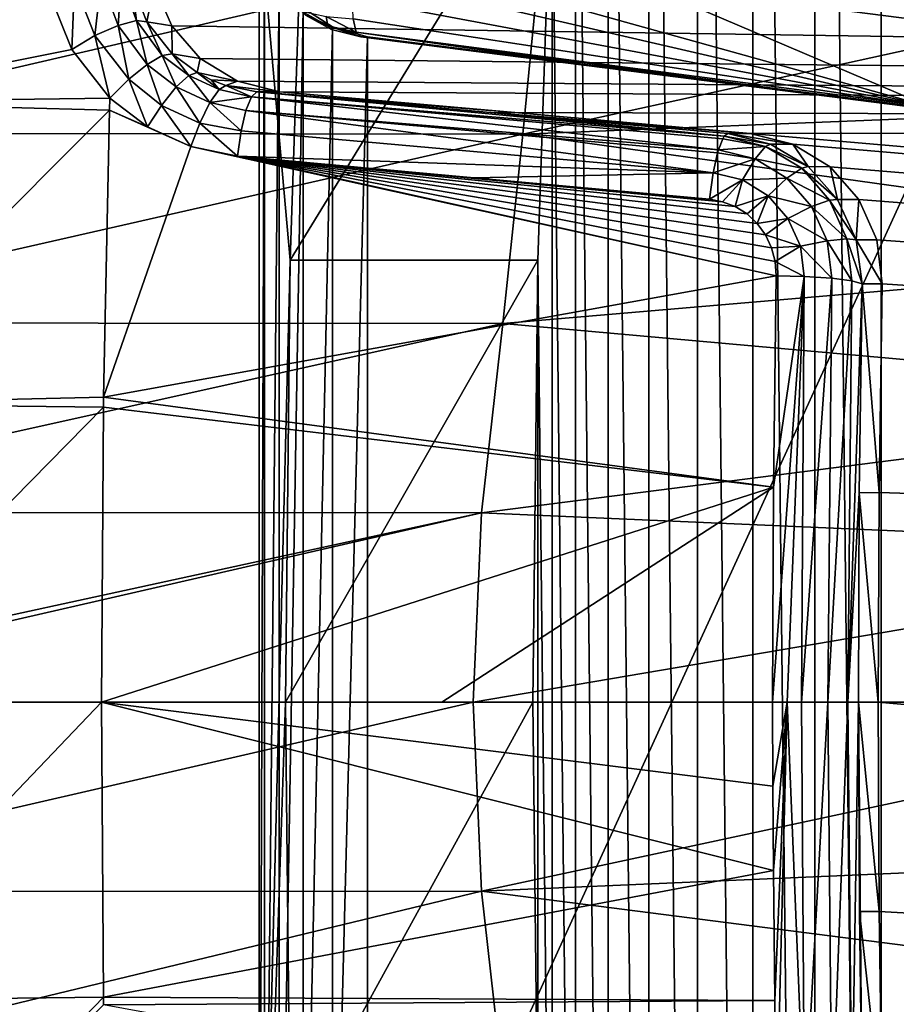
# Model space of a CAD drawing. Header units: metres. Extents: x -237 to 25, y -25 to 25.
# Tile 140 of 165: x -163.47 to -159.98, y -1.2 to 2.71. Entities that reach past the tile are written whole.
import ezdxf

# ---------------------------------------------------------------- set-up
doc = ezdxf.new("R2010")
doc.units = ezdxf.units.M
doc.layers.add('solid_10481232', color=7, linetype='CONTINUOUS')

msp = doc.modelspace()

# ---------------------------------------------------------------- linework, layer by layer
at = {"layer": 'solid_10481232'}
for points in [[(-159.760376, 13.22033, 190.214783), (-160.043335, 12.574659, 188.610077), (-159.760376, -13.22033, 190.214783)], [(-160.043335, 12.574659, 188.610077), (-160.307922, 11.737827, 187.109482), (-160.043335, -12.574659, 188.610077)], [(-160.043335, 12.574659, 188.610077), (-160.043335, -12.574659, 188.610077), (-159.760376, -13.22033, 190.214783)], [(-160.307922, 11.737827, 187.109482), (-160.55397, 10.707418, 185.714111), (-160.307922, -11.737827, 187.109482)], [(-160.307922, 11.737827, 187.109482), (-160.307922, -11.737827, 187.109482), (-160.043335, -12.574659, 188.610077)], [(-160.55397, 10.707418, 185.714111), (-160.774277, 9.517453, 184.464645), (-160.55397, -10.707418, 185.714111)], [(-160.55397, 10.707418, 185.714111), (-160.55397, -10.707418, 185.714111), (-160.307922, -11.737827, 187.109482)], [(-160.774277, 9.517453, 184.464645), (-160.967926, 8.167767, 183.366394), (-160.774277, -9.517453, 184.464645)], [(-160.774277, 9.517453, 184.464645), (-160.774277, -9.517453, 184.464645), (-160.55397, -10.707418, 185.714111)], [(-160.967926, 8.167767, 183.366394), (-161.130112, 6.698564, 182.446655), (-160.967926, -8.167767, 183.366394)], [(-160.967926, 8.167767, 183.366394), (-160.967926, -8.167767, 183.366394), (-160.774277, -9.517453, 184.464645)], [(-161.130112, 6.698564, 182.446655), (-161.259247, 5.115237, 181.714279), (-161.130112, -6.698564, 182.446655)], [(-161.130112, 6.698564, 182.446655), (-161.130112, -6.698564, 182.446655), (-160.967926, -8.167767, 183.366394)], [(-161.259247, 5.115237, 181.714279), (-161.352997, 3.458389, 181.182587), (-161.259247, -5.115237, 181.714279)], [(-161.259247, 5.115237, 181.714279), (-161.259247, -5.115237, 181.714279), (-161.130112, -6.698564, 182.446655)], [(-134.350143, 2.267779, 175.549362), (-162.95491, 3.024799, 180.735855), (-134.257904, 4.48047, 176.072495)], [(-164.43663, 3.573809, 180.288834), (-163.365967, 3.522949, 180.110413), (-164.311356, 2.385802, 180.040131)], [(-163.365967, 3.522949, 180.110413), (-163.383484, 3.084893, 180.015808), (-164.311356, 2.385802, 180.040131)], [(-162.517899, 3.141391, 180.334869), (-162.394058, 1.757438, 181.037186), (-162.337799, 3.458389, 181.356232)], [(-162.394058, 1.757438, 181.037186), (-161.409256, 1.757438, 180.863541), (-161.352997, 3.458389, 181.182587)], [(-162.394058, 1.757438, 181.037186), (-161.352997, 3.458389, 181.182587), (-162.337799, 3.458389, 181.356232)], [(-161.352997, 3.458389, 181.182587), (-161.409256, 1.757438, 180.863541), (-161.352997, -3.458389, 181.182587)], [(-161.352997, 3.458389, 181.182587), (-161.352997, -3.458389, 181.182587), (-161.259247, -5.115237, 181.714279)], [(-162.517899, 3.141391, 180.334869), (-162.517899, -3.141391, 180.334869), (-162.394058, 1.757438, 181.037186)], [(-162.496155, 2.995943, 180.331039), (-162.517899, -3.141391, 180.334869), (-162.517899, 3.141391, 180.334869)], [(-163.383484, 3.084893, 180.015808), (-163.358536, 2.833135, 179.961594), (-164.311356, 2.385802, 180.040131)], [(-134.350143, 2.267779, 175.549362), (-162.935349, 2.84925, 180.695557), (-162.95491, 3.024799, 180.735855)], [(-164.457275, 3.013503, 210.699524), (-164.610428, 2.262112, 210.862762), (-161.395554, 3.008882, 210.123367)], [(-164.610428, 2.262112, 210.862762), (-161.468719, 2.258552, 210.27124), (-161.395554, 3.008882, 210.123367)], [(-162.496155, 2.995943, 180.331039), (-162.496155, -2.995943, 180.331039), (-162.517899, -3.141391, 180.334869)], [(-162.496155, 2.995943, 180.331039), (-162.438034, 2.868872, 180.320786), (-162.496155, -2.995943, 180.331039)], [(-162.141647, 2.897333, 179.807831), (-162.128342, 3.001981, 179.807602), (-159.850037, 2.367426, 179.561249)], [(-159.850037, 2.367426, 179.561249), (-162.128342, 3.001981, 179.807602), (-160.99028, 2.853972, 179.577545)], [(-161.395554, 3.008882, 210.123367), (-161.468719, 2.258552, 210.27124), (-158.180939, 2.980897, 209.511841)], [(-161.468719, 2.258552, 210.27124), (-158.162506, 2.390146, 209.615707), (-158.180939, 2.980897, 209.511841)], [(-162.146973, 2.798324, 179.843842), (-162.141647, 2.897333, 179.807831), (-159.850037, 2.367426, 179.561249)], [(-163.172134, 2.650257, 179.916122), (-163.252197, 2.85786, 179.969025), (-163.147079, 2.872498, 180.018738)], [(-163.078964, 2.690338, 179.96904), (-163.172134, 2.650257, 179.916122), (-163.147079, 2.872498, 180.018738)], [(-163.078964, 2.690338, 179.96904), (-163.147079, 2.872498, 180.018738), (-163.067123, 2.872732, 180.103561)], [(-163.006302, 2.709664, 180.053894), (-163.078964, 2.690338, 179.96904), (-163.067123, 2.872732, 180.103561)], [(-163.006302, 2.709664, 180.053894), (-163.067123, 2.872732, 180.103561), (-163.025009, 2.857627, 180.201462)], [(-162.438034, 2.868872, 180.320786), (-162.438034, -2.868872, 180.320786), (-162.496155, -2.995943, 180.331039)], [(-162.438034, 2.868872, 180.320786), (-162.342972, 2.759524, 180.304016), (-162.438034, -2.868872, 180.320786)], [(-163.358536, 2.833135, 179.961594), (-163.26326, 2.594552, 179.902054), (-164.311356, 2.385802, 180.040131)], [(-163.252197, 2.85786, 179.969025), (-163.26326, 2.594552, 179.902054), (-163.358536, 2.833135, 179.961594)], [(-163.172134, 2.650257, 179.916122), (-163.26326, 2.594552, 179.902054), (-163.252197, 2.85786, 179.969025)], [(-163.025009, 2.857627, 180.201462), (-162.964417, 2.704882, 180.14978), (-163.006302, 2.709664, 180.053894)], [(-162.935349, 2.84925, 180.695557), (-162.964417, 2.704882, 180.14978), (-163.025009, 2.857627, 180.201462)], [(-162.935349, 2.84925, 180.695557), (-162.865326, 2.688858, 180.651505), (-162.964417, 2.704882, 180.14978)], [(-134.350143, 2.267779, 175.549362), (-162.865326, 2.688858, 180.651505), (-162.935349, 2.84925, 180.695557)], [(-141.92337, 2.827696, 176.209976), (-159.849411, 2.705637, 179.348465), (-160.99028, 2.853972, 179.577545)], [(-159.850037, 2.367426, 179.561249), (-160.99028, 2.853972, 179.577545), (-159.849411, 2.705637, 179.348465)], [(-162.143692, 2.717195, 179.911179), (-162.146973, 2.798324, 179.843842), (-159.850037, 2.367426, 179.561249)], [(-162.342972, 2.759524, 180.304016), (-162.342972, -2.759524, 180.304016), (-162.438034, -2.868872, 180.320786)], [(-162.34906, 2.747211, 180.065811), (-162.24527, 2.688867, 180.041443), (-162.33403, 2.731796, 180.149658)], [(-162.34906, 2.747211, 180.065811), (-162.251083, 2.725664, 179.962311), (-162.24527, 2.688867, 180.041443)], [(-162.342972, 2.759524, 180.304016), (-162.225998, 2.685201, 180.283401), (-162.342972, -2.759524, 180.304016)], [(-162.33403, 2.731796, 180.149658), (-162.225998, 2.685201, 180.283401), (-162.342972, 2.759524, 180.304016)], [(-162.963638, 2.53544, 179.917221), (-163.078964, 2.690338, 179.96904), (-163.006302, 2.709664, 180.053894)], [(-162.903687, 2.570739, 180.000061), (-163.006302, 2.709664, 180.053894), (-162.964417, 2.704882, 180.14978)], [(-162.903687, 2.570739, 180.000061), (-162.963638, 2.53544, 179.917221), (-163.006302, 2.709664, 180.053894)], [(-162.964417, 2.704882, 180.14978), (-162.86409, 2.577857, 180.100876), (-162.903687, 2.570739, 180.000061)], [(-162.865326, 2.688858, 180.651505), (-162.86409, 2.577857, 180.100876), (-162.964417, 2.704882, 180.14978)], [(-162.33403, 2.731796, 180.149658), (-162.229752, 2.674942, 180.126602), (-162.225998, 2.685201, 180.283401)], [(-162.24527, 2.688867, 180.041443), (-162.229752, 2.674942, 180.126602), (-162.33403, 2.731796, 180.149658)], [(-162.251083, 2.725664, 179.962311), (-162.143692, 2.717195, 179.911179), (-162.132202, 2.663977, 180.001541)], [(-162.24527, 2.688867, 180.041443), (-162.251083, 2.725664, 179.962311), (-162.132202, 2.663977, 180.001541)], [(-162.132202, 2.663977, 180.001541), (-162.143692, 2.717195, 179.911179), (-159.850037, 2.367426, 179.561249)], [(-163.036224, 2.476568, 179.862778), (-163.172134, 2.650257, 179.916122), (-163.078964, 2.690338, 179.96904)], [(-162.963638, 2.53544, 179.917221), (-163.036224, 2.476568, 179.862778), (-163.078964, 2.690338, 179.96904)], [(-162.865326, 2.688858, 180.651505), (-162.75267, 2.559271, 180.607407), (-162.86409, 2.577857, 180.100876)], [(-134.350143, 2.267779, 175.549362), (-162.75267, 2.559271, 180.607407), (-162.865326, 2.688858, 180.651505)], [(-162.225998, 2.685201, 180.283401), (-162.225998, -2.685201, 180.283401), (-162.342972, -2.759524, 180.304016)], [(-162.24527, 2.688867, 180.041443), (-162.113922, 2.645252, 180.103729), (-162.229752, 2.674942, 180.126602)], [(-162.24527, 2.688867, 180.041443), (-162.132202, 2.663977, 180.001541), (-162.113922, 2.645252, 180.103729)], [(-162.229752, 2.674942, 180.126602), (-162.113922, 2.645252, 180.103729), (-162.225998, 2.685201, 180.283401)], [(-162.225998, 2.685201, 180.283401), (-162.086563, 2.645252, 180.258804), (-162.225998, -2.685201, 180.283401)], [(-162.113922, 2.645252, 180.103729), (-162.086563, 2.645252, 180.258804), (-162.225998, 2.685201, 180.283401)], [(-162.132202, 2.663977, 180.001541), (-159.834793, 2.354748, 179.645676), (-160.975754, 2.500161, 179.874222)], [(-162.132202, 2.663977, 180.001541), (-159.850037, 2.367426, 179.561249), (-159.834793, 2.354748, 179.645676)], [(-162.132202, 2.663977, 180.001541), (-160.975754, 2.500161, 179.874222), (-162.113922, 2.645252, 180.103729)], [(-163.172134, 2.650257, 179.916122), (-163.112228, 2.401487, 179.843796), (-163.26326, 2.594552, 179.902054)], [(-163.036224, 2.476568, 179.862778), (-163.112228, 2.401487, 179.843796), (-163.172134, 2.650257, 179.916122)], [(-162.086563, 2.645252, 180.258804), (-162.086563, -2.645252, 180.258804), (-162.225998, -2.685201, 180.283401)], [(-162.113922, 2.645252, 180.103729), (-160.975754, 2.500161, 179.874222), (-162.086563, 2.645252, 180.258804)], [(-162.086563, 2.645252, 180.258804), (-159.797836, 2.354748, 179.85524), (-162.086563, -2.645252, 180.258804)], [(-159.834793, 2.354748, 179.645676), (-159.797836, 2.354748, 179.85524), (-162.086563, 2.645252, 180.258804)], [(-160.975754, 2.500161, 179.874222), (-159.834793, 2.354748, 179.645676), (-162.086563, 2.645252, 180.258804)], [(-163.26326, 2.594552, 179.902054), (-163.112228, 2.401487, 179.843796), (-164.311356, 2.385802, 180.040131)], [(-162.847885, 2.445812, 179.880203), (-162.963638, 2.53544, 179.917221), (-162.903687, 2.570739, 180.000061)], [(-162.797791, 2.491347, 179.968109), (-162.903687, 2.570739, 180.000061), (-162.86409, 2.577857, 180.100876)], [(-162.797791, 2.491347, 179.968109), (-162.847885, 2.445812, 179.880203), (-162.903687, 2.570739, 180.000061)], [(-162.76474, 2.503094, 180.065704), (-162.797791, 2.491347, 179.968109), (-162.86409, 2.577857, 180.100876)], [(-162.75267, 2.559271, 180.607407), (-162.76474, 2.503094, 180.065704), (-162.86409, 2.577857, 180.100876)], [(-162.75267, 2.559271, 180.607407), (-162.603989, 2.468477, 180.564987), (-162.76474, 2.503094, 180.065704)], [(-134.350143, 2.267779, 175.549362), (-162.603989, 2.468477, 180.564987), (-162.75267, 2.559271, 180.607407)], [(-162.906677, 2.372328, 179.821136), (-163.036224, 2.476568, 179.862778), (-162.963638, 2.53544, 179.917221)], [(-162.847885, 2.445812, 179.880203), (-162.906677, 2.372328, 179.821136), (-162.963638, 2.53544, 179.917221)], [(-162.962418, 2.287134, 179.799362), (-163.112228, 2.401487, 179.843796), (-163.036224, 2.476568, 179.862778)], [(-162.906677, 2.372328, 179.821136), (-162.962418, 2.287134, 179.799362), (-163.036224, 2.476568, 179.862778)], [(-162.714279, 2.384362, 179.845764), (-162.847885, 2.445812, 179.880203), (-162.797791, 2.491347, 179.968109)], [(-162.677597, 2.436373, 179.935806), (-162.797791, 2.491347, 179.968109), (-162.76474, 2.503094, 180.065704)], [(-162.677597, 2.436373, 179.935806), (-162.714279, 2.384362, 179.845764), (-162.797791, 2.491347, 179.968109)], [(-162.70871, 2.474156, 180.04924), (-162.677597, 2.436373, 179.935806), (-162.76474, 2.503094, 180.065704)], [(-162.603989, 2.468477, 180.564987), (-162.70871, 2.474156, 180.04924), (-162.76474, 2.503094, 180.065704)], [(-162.70871, 2.474156, 180.04924), (-162.650543, 2.451931, 180.034027), (-162.677597, 2.436373, 179.935806)], [(-162.603989, 2.468477, 180.564987), (-162.650543, 2.451931, 180.034027), (-162.70871, 2.474156, 180.04924)], [(-162.603989, 2.468477, 180.564987), (-162.435394, 2.427082, 180.528046), (-162.650543, 2.451931, 180.034027)], [(-134.350143, 2.267779, 175.549362), (-162.435394, 2.427082, 180.528046), (-162.603989, 2.468477, 180.564987)], [(-162.754333, 2.302583, 179.783142), (-162.906677, 2.372328, 179.821136), (-162.847885, 2.445812, 179.880203)], [(-162.714279, 2.384362, 179.845764), (-162.754333, 2.302583, 179.783142), (-162.847885, 2.445812, 179.880203)], [(-162.54892, 2.407232, 179.901337), (-162.714279, 2.384362, 179.845764), (-162.677597, 2.436373, 179.935806)], [(-162.54892, 2.407232, 179.901337), (-162.677597, 2.436373, 179.935806), (-162.650543, 2.451931, 180.034027)], [(-162.527267, 2.427082, 180.006958), (-162.54892, 2.407232, 179.901337), (-162.650543, 2.451931, 180.034027)], [(-162.435394, 2.427082, 180.528046), (-162.527267, 2.427082, 180.006958), (-162.650543, 2.451931, 180.034027)], [(-163.112228, 2.401487, 179.843796), (-163.113556, 2.353619, 179.836395), (-164.311356, 2.385802, 180.040131)], [(-162.962418, 2.287134, 179.799362), (-163.113556, 2.353619, 179.836395), (-163.112228, 2.401487, 179.843796)], [(-162.54892, 2.407232, 179.901337), (-162.570602, 2.351904, 179.812363), (-162.714279, 2.384362, 179.845764)], [(-160.690521, 2.196123, 179.484299), (-162.570602, 2.351904, 179.812363), (-162.54892, 2.407232, 179.901337)], [(-160.667725, 2.249846, 179.588669), (-162.54892, 2.407232, 179.901337), (-162.527267, 2.427082, 180.006958)], [(-160.67363, 2.240059, 179.559555), (-162.54892, 2.407232, 179.901337), (-160.667725, 2.249846, 179.588669)], [(-160.690521, 2.196123, 179.484299), (-162.54892, 2.407232, 179.901337), (-160.67363, 2.240059, 179.559555)], [(-161.582611, 2.343027, 179.831696), (-160.667725, 2.249846, 179.588669), (-162.527267, 2.427082, 180.006958)], [(-162.435394, 2.427082, 180.528046), (-161.500641, 2.343827, 180.349121), (-162.527267, 2.427082, 180.006958)], [(-161.582611, 2.343027, 179.831696), (-162.527267, 2.427082, 180.006958), (-161.500641, 2.343827, 180.349121)], [(-134.350143, 2.267779, 175.549362), (-161.500641, 2.343827, 180.349121), (-162.435394, 2.427082, 180.528046)], [(-161.468719, 2.258552, 210.27124), (-158.148132, 1.795764, 209.696625), (-158.162506, 2.390146, 209.615707)], [(-164.311356, 2.385802, 180.040131), (-163.113556, 2.353619, 179.836395), (-164.279785, 1.186462, 179.896469)], [(-163.113556, 2.353619, 179.836395), (-163.136673, 1.212098, 179.705139), (-164.279785, 1.186462, 179.896469)], [(-162.790054, 2.208752, 179.757187), (-163.136673, 1.212098, 179.705139), (-163.113556, 2.353619, 179.836395)], [(-162.790054, 2.208752, 179.757187), (-163.113556, 2.353619, 179.836395), (-162.962418, 2.287134, 179.799362)], [(-162.790054, 2.208752, 179.757187), (-162.962418, 2.287134, 179.799362), (-162.906677, 2.372328, 179.821136)], [(-162.754333, 2.302583, 179.783142), (-162.790054, 2.208752, 179.757187), (-162.906677, 2.372328, 179.821136)], [(-162.589539, 2.270856, 179.750107), (-162.754333, 2.302583, 179.783142), (-162.714279, 2.384362, 179.845764)], [(-162.570602, 2.351904, 179.812363), (-162.589539, 2.270856, 179.750107), (-162.714279, 2.384362, 179.845764)], [(-160.711548, 2.104938, 179.4095), (-162.589539, 2.270856, 179.750107), (-162.570602, 2.351904, 179.812363)], [(-160.694138, 2.183599, 179.469818), (-160.711548, 2.104938, 179.4095), (-162.570602, 2.351904, 179.812363)], [(-160.694138, 2.183599, 179.469818), (-162.570602, 2.351904, 179.812363), (-160.690521, 2.196123, 179.484299)], [(-159.797836, 2.354748, 179.85524), (-159.797836, -2.354748, 179.85524), (-162.086563, -2.645252, 180.258804)], [(-161.582611, 2.343027, 179.831696), (-161.500641, 2.343827, 180.349121), (-160.564484, 2.260452, 180.170441)], [(-161.582611, 2.343027, 179.831696), (-160.653336, 2.260452, 179.666489), (-160.667725, 2.249846, 179.588669)], [(-161.582611, 2.343027, 179.831696), (-160.564484, 2.260452, 180.170441), (-160.653336, 2.260452, 179.666489)], [(-134.350143, 2.267779, 175.549362), (-160.564484, 2.260452, 180.170441), (-161.500641, 2.343827, 180.349121)], [(-162.604324, 2.170628, 179.718979), (-162.790054, 2.208752, 179.757187), (-162.754333, 2.302583, 179.783142)], [(-162.589539, 2.270856, 179.750107), (-162.604324, 2.170628, 179.718979), (-162.754333, 2.302583, 179.783142)], [(-160.711548, 2.104938, 179.4095), (-162.604324, 2.170628, 179.718979), (-162.589539, 2.270856, 179.750107)], [(-164.610428, 2.262112, 210.862762), (-164.769409, 1.508017, 210.988205), (-161.468719, 2.258552, 210.27124)], [(-164.769409, 1.508017, 210.988205), (-161.54808, 1.50559, 210.381577), (-161.468719, 2.258552, 210.27124)], [(-161.468719, 2.258552, 210.27124), (-161.54808, 1.50559, 210.381577), (-158.148132, 1.795764, 209.696625)], [(-160.690521, 2.196123, 179.484299), (-160.67363, 2.240059, 179.559555), (-160.503494, 2.209838, 179.55777)], [(-160.67363, 2.240059, 179.559555), (-160.667725, 2.249846, 179.588669), (-160.503494, 2.209838, 179.55777)], [(-160.667725, 2.249846, 179.588669), (-160.653336, 2.260452, 179.666489), (-160.483856, 2.219099, 179.635269)], [(-160.503494, 2.209838, 179.55777), (-160.667725, 2.249846, 179.588669), (-160.483856, 2.219099, 179.635269)], [(-160.395462, 2.218922, 180.134048), (-160.483856, 2.219099, 179.635269), (-160.653336, 2.260452, 179.666489)], [(-160.564484, 2.260452, 180.170441), (-160.395462, 2.218922, 180.134048), (-160.653336, 2.260452, 179.666489)], [(-134.381134, 0, 175.373596), (-160.564484, 2.260452, 180.170441), (-134.350143, 2.267779, 175.549362)], [(-134.381134, 0, 175.373596), (-160.395462, 2.218922, 180.134048), (-160.564484, 2.260452, 180.170441)], [(-160.460876, 1.694525, 179.298828), (-163.136673, 1.212098, 179.705139), (-162.790054, 2.208752, 179.757187)], [(-160.460876, 1.694525, 179.298828), (-162.790054, 2.208752, 179.757187), (-162.604324, 2.170628, 179.718979)], [(-160.694138, 2.183599, 179.469818), (-160.690521, 2.196123, 179.484299), (-160.545471, 2.160582, 179.456406)], [(-160.545471, 2.160582, 179.456406), (-160.690521, 2.196123, 179.484299), (-160.503494, 2.209838, 179.55777)], [(-160.545471, 2.160582, 179.456406), (-160.503494, 2.209838, 179.55777), (-160.359833, 2.122558, 179.523209)], [(-160.503494, 2.209838, 179.55777), (-160.483856, 2.219099, 179.635269), (-160.334213, 2.129223, 179.604462)], [(-160.359833, 2.122558, 179.523209), (-160.503494, 2.209838, 179.55777), (-160.334213, 2.129223, 179.604462)], [(-160.395462, 2.218922, 180.134048), (-160.334213, 2.129223, 179.604462), (-160.483856, 2.219099, 179.635269)], [(-160.395462, 2.218922, 180.134048), (-160.246231, 2.127851, 180.093719), (-160.334213, 2.129223, 179.604462)], [(-134.381134, 0, 175.373596), (-160.246231, 2.127851, 180.093719), (-160.395462, 2.218922, 180.134048)], [(-160.674347, 1.989824, 179.367584), (-162.604324, 2.170628, 179.718979), (-161.663086, 2.084957, 179.544067)], [(-160.711548, 2.104938, 179.4095), (-161.663086, 2.084957, 179.544067), (-162.604324, 2.170628, 179.718979)], [(-160.465164, 1.7513, 179.305725), (-160.460876, 1.694525, 179.298828), (-162.604324, 2.170628, 179.718979)], [(-160.479584, 1.806437, 179.314255), (-160.465164, 1.7513, 179.305725), (-162.604324, 2.170628, 179.718979)], [(-160.50383, 1.857808, 179.324097), (-160.479584, 1.806437, 179.314255), (-162.604324, 2.170628, 179.718979)], [(-160.536758, 1.903019, 179.334763), (-160.50383, 1.857808, 179.324097), (-162.604324, 2.170628, 179.718979)], [(-160.577179, 1.94086, 179.345856), (-160.536758, 1.903019, 179.334763), (-162.604324, 2.170628, 179.718979)], [(-160.623901, 1.97022, 179.356995), (-160.577179, 1.94086, 179.345856), (-162.604324, 2.170628, 179.718979)], [(-160.674347, 1.989824, 179.367584), (-160.623901, 1.97022, 179.356995), (-162.604324, 2.170628, 179.718979)], [(-160.694138, 2.183599, 179.469818), (-160.545471, 2.160582, 179.456406), (-160.711548, 2.104938, 179.4095)], [(-160.545471, 2.160582, 179.456406), (-160.595261, 2.076004, 179.386902), (-160.711548, 2.104938, 179.4095)], [(-160.418427, 2.083096, 179.425888), (-160.595261, 2.076004, 179.386902), (-160.545471, 2.160582, 179.456406)], [(-160.418427, 2.083096, 179.425888), (-160.545471, 2.160582, 179.456406), (-160.359833, 2.122558, 179.523209)], [(-160.418427, 2.083096, 179.425888), (-160.359833, 2.122558, 179.523209), (-160.248886, 1.996403, 179.489594)], [(-160.359833, 2.122558, 179.523209), (-160.334213, 2.129223, 179.604462), (-160.217499, 1.998777, 179.57695)], [(-160.248886, 1.996403, 179.489594), (-160.359833, 2.122558, 179.523209), (-160.217499, 1.998777, 179.57695)], [(-160.246231, 2.127851, 180.093719), (-160.217499, 1.998777, 179.57695), (-160.334213, 2.129223, 179.604462)], [(-160.246231, 2.127851, 180.093719), (-160.132721, 1.998005, 180.054733), (-160.217499, 1.998777, 179.57695)], [(-134.381134, 0, 175.373596), (-160.132721, 1.998005, 180.054733), (-160.246231, 2.127851, 180.093719)], [(-160.711548, 2.104938, 179.4095), (-160.726471, 1.999539, 179.377228), (-161.663086, 2.084957, 179.544067)], [(-160.674347, 1.989824, 179.367584), (-161.663086, 2.084957, 179.544067), (-160.726471, 1.999539, 179.377228)], [(-160.711548, 2.104938, 179.4095), (-160.595261, 2.076004, 179.386902), (-160.726471, 1.999539, 179.377228)], [(-160.595261, 2.076004, 179.386902), (-160.674347, 1.989824, 179.367584), (-160.726471, 1.999539, 179.377228)], [(-160.595261, 2.076004, 179.386902), (-160.623901, 1.97022, 179.356995), (-160.674347, 1.989824, 179.367584)], [(-160.595261, 2.076004, 179.386902), (-160.493286, 2.01351, 179.362503), (-160.623901, 1.97022, 179.356995)], [(-160.418427, 2.083096, 179.425888), (-160.493286, 2.01351, 179.362503), (-160.595261, 2.076004, 179.386902)], [(-160.320251, 1.971078, 179.396179), (-160.493286, 2.01351, 179.362503), (-160.418427, 2.083096, 179.425888)], [(-160.320251, 1.971078, 179.396179), (-160.418427, 2.083096, 179.425888), (-160.248886, 1.996403, 179.489594)], [(-160.493286, 2.01351, 179.362503), (-160.577179, 1.94086, 179.345856), (-160.623901, 1.97022, 179.356995)], [(-160.493286, 2.01351, 179.362503), (-160.536758, 1.903019, 179.334763), (-160.577179, 1.94086, 179.345856)], [(-160.493286, 2.01351, 179.362503), (-160.414398, 1.92312, 179.33873), (-160.536758, 1.903019, 179.334763)], [(-160.320251, 1.971078, 179.396179), (-160.414398, 1.92312, 179.33873), (-160.493286, 2.01351, 179.362503)], [(-160.248886, 1.996403, 179.489594), (-160.217499, 1.998777, 179.57695), (-160.143539, 1.838524, 179.555252)], [(-160.132721, 1.998005, 180.054733), (-160.143539, 1.838524, 179.555252), (-160.217499, 1.998777, 179.57695)], [(-160.132721, 1.998005, 180.054733), (-160.061234, 1.837597, 180.020386), (-160.143539, 1.838524, 179.555252)], [(-134.381134, 0, 175.373596), (-160.061234, 1.837597, 180.020386), (-160.132721, 1.998005, 180.054733)], [(-160.25914, 1.834435, 179.37027), (-160.414398, 1.92312, 179.33873), (-160.320251, 1.971078, 179.396179)], [(-160.320251, 1.971078, 179.396179), (-160.248886, 1.996403, 179.489594), (-160.17984, 1.842546, 179.460327)], [(-160.25914, 1.834435, 179.37027), (-160.320251, 1.971078, 179.396179), (-160.17984, 1.842546, 179.460327)], [(-160.17984, 1.842546, 179.460327), (-160.248886, 1.996403, 179.489594), (-160.143539, 1.838524, 179.555252)], [(-160.414398, 1.92312, 179.33873), (-160.50383, 1.857808, 179.324097), (-160.536758, 1.903019, 179.334763)], [(-160.414398, 1.92312, 179.33873), (-160.365234, 1.8128, 179.317932), (-160.50383, 1.857808, 179.324097)], [(-160.25914, 1.834435, 179.37027), (-160.365234, 1.8128, 179.317932), (-160.414398, 1.92312, 179.33873)], [(-160.365234, 1.8128, 179.317932), (-160.479584, 1.806437, 179.314255), (-160.50383, 1.857808, 179.324097)], [(-160.25914, 1.834435, 179.37027), (-160.17984, 1.842546, 179.460327), (-160.160797, 1.674765, 179.434158)], [(-160.17984, 1.842546, 179.460327), (-160.143539, 1.838524, 179.555252), (-160.119232, 1.662736, 179.541443)], [(-160.160797, 1.674765, 179.434158), (-160.17984, 1.842546, 179.460327), (-160.119232, 1.662736, 179.541443)], [(-160.365234, 1.8128, 179.317932), (-160.465164, 1.7513, 179.305725), (-160.479584, 1.806437, 179.314255)], [(-160.365234, 1.8128, 179.317932), (-160.349701, 1.69212, 179.302139), (-160.465164, 1.7513, 179.305725)], [(-160.240036, 1.684999, 179.350632), (-160.365234, 1.8128, 179.317932), (-160.25914, 1.834435, 179.37027)], [(-160.349701, 1.69212, 179.302139), (-160.365234, 1.8128, 179.317932), (-160.240036, 1.684999, 179.350632)], [(-160.240036, 1.684999, 179.350632), (-160.25914, 1.834435, 179.37027), (-160.160797, 1.674765, 179.434158)], [(-160.039276, 1.662735, 179.994949), (-160.119232, 1.662736, 179.541443), (-160.143539, 1.838524, 179.555252)], [(-160.061234, 1.837597, 180.020386), (-160.039276, 1.662735, 179.994949), (-160.143539, 1.838524, 179.555252)], [(-134.381134, 0, 175.373596), (-160.039276, 1.662735, 179.994949), (-160.061234, 1.837597, 180.020386)], [(-161.54808, 1.50559, 210.381577), (-158.137817, 1.198658, 209.754486), (-158.148132, 1.795764, 209.696625)], [(-162.517899, -3.141391, 180.334869), (-162.413712, 0, 180.925751), (-162.394058, 1.757438, 181.037186)], [(-162.413712, 0, 180.925751), (-161.428909, 0, 180.752106), (-161.409256, 1.757438, 180.863541)], [(-162.394058, 1.757438, 181.037186), (-162.413712, 0, 180.925751), (-161.409256, 1.757438, 180.863541)], [(-161.409256, 1.757438, 180.863541), (-161.428909, 0, 180.752106), (-161.409256, -1.757438, 180.863541)], [(-161.409256, 1.757438, 180.863541), (-161.409256, -1.757438, 180.863541), (-161.352997, -3.458389, 181.182587)], [(-160.349701, 1.69212, 179.302139), (-160.460876, 1.694525, 179.298828), (-160.465164, 1.7513, 179.305725)], [(-160.460876, 1.694525, 179.298828), (-160.471741, 0.854626, 179.232834), (-163.136673, 1.212098, 179.705139)], [(-160.349701, 1.69212, 179.302139), (-160.475372, -0.000763, 179.210663), (-160.471741, 0.854626, 179.232834)], [(-160.417709, -0.000962, 179.207443), (-160.475372, -0.000763, 179.210663), (-160.349701, 1.69212, 179.302139)], [(-160.349701, 1.69212, 179.302139), (-160.471741, 0.854626, 179.232834), (-160.460876, 1.694525, 179.298828)], [(-160.360489, -0.001019, 179.215332), (-160.417709, -0.000962, 179.207443), (-160.349701, 1.69212, 179.302139)], [(-160.360489, -0.001019, 179.215332), (-160.349701, 1.69212, 179.302139), (-160.240036, 1.684999, 179.350632)], [(-160.255325, -0.000839, 179.263229), (-160.360489, -0.001019, 179.215332), (-160.240036, 1.684999, 179.350632)], [(-160.255325, -0.000839, 179.263229), (-160.240036, 1.684999, 179.350632), (-160.160797, 1.674765, 179.434158)], [(-160.176056, -0.000533, 179.347305), (-160.255325, -0.000839, 179.263229), (-160.160797, 1.674765, 179.434158)], [(-160.176056, -0.000533, 179.347305), (-160.160797, 1.674765, 179.434158), (-160.119232, 1.662736, 179.541443)], [(-160.130692, 0.832457, 179.476486), (-160.176056, -0.000533, 179.347305), (-160.119232, 1.662736, 179.541443)], [(-160.051727, 0.832803, 179.924316), (-160.130692, 0.832457, 179.476486), (-160.119232, 1.662736, 179.541443)], [(-160.039276, 1.662735, 179.994949), (-160.051727, 0.832803, 179.924316), (-160.119232, 1.662736, 179.541443)], [(-134.381134, 0, 175.373596), (-160.051727, 0.832803, 179.924316), (-160.039276, 1.662735, 179.994949)], [(-164.769409, 1.508017, 210.988205), (-164.934082, 0.75329, 211.076111), (-161.54808, 1.50559, 210.381577)], [(-164.934082, 0.75329, 211.076111), (-161.63353, 0.752053, 210.454681), (-161.54808, 1.50559, 210.381577)], [(-161.54808, 1.50559, 210.381577), (-161.63353, 0.752053, 210.454681), (-158.137817, 1.198658, 209.754486)], [(-164.279785, 1.186462, 179.896469), (-163.137207, 1.172796, 179.702148), (-164.290527, -0.000189, 179.852554)], [(-163.136673, 1.212098, 179.705139), (-163.137207, 1.172796, 179.702148), (-164.279785, 1.186462, 179.896469)], [(-160.471741, 0.854626, 179.232834), (-163.137207, 1.172796, 179.702148), (-163.136673, 1.212098, 179.705139)], [(-161.63353, 0.752053, 210.454681), (-158.131577, 0.599766, 209.789215), (-158.137817, 1.198658, 209.754486)], [(-163.137207, 1.172796, 179.702148), (-163.145218, -0.000185, 179.656708), (-164.290527, -0.000189, 179.852554)], [(-160.471741, 0.854626, 179.232834), (-163.145218, -0.000185, 179.656708), (-163.137207, 1.172796, 179.702148)], [(-160.471741, 0.854626, 179.232834), (-161.791428, -0.000527, 179.423477), (-163.145218, -0.000185, 179.656708)], [(-160.471741, 0.854626, 179.232834), (-160.475372, -0.000763, 179.210663), (-161.791428, -0.000527, 179.423477)], [(-160.130692, 0.832457, 179.476486), (-160.13446, -0.000151, 179.455109), (-160.176056, -0.000533, 179.347305)], [(-160.055878, 0, 179.900742), (-160.13446, -0.000151, 179.455109), (-160.130692, 0.832457, 179.476486)], [(-160.051727, 0.832803, 179.924316), (-160.055878, 0, 179.900742), (-160.130692, 0.832457, 179.476486)], [(-134.381134, 0, 175.373596), (-160.055878, 0, 179.900742), (-160.051727, 0.832803, 179.924316)], [(-164.934082, 0.75329, 211.076111), (-165.096558, 0, 211.125275), (-161.63353, 0.752053, 210.454681)], [(-161.63353, 0.752053, 210.454681), (-165.096558, 0, 211.125275), (-164.916809, 0, 211.091797)], [(-161.63353, 0.752053, 210.454681), (-164.916809, 0, 211.091797), (-161.667252, 0, 210.479828)], [(-161.63353, 0.752053, 210.454681), (-161.667252, 0, 210.479828), (-158.131577, 0.599766, 209.789215)], [(-158.131577, 0.599766, 209.789215), (-161.667252, 0, 210.479828), (-158.129364, 0.000012, 209.800751)], [(-164.934082, -0.75329, 211.076111), (-161.633499, -0.752053, 210.454666), (-161.667252, 0, 210.479828)], [(-164.916809, 0, 211.091797), (-164.934082, -0.75329, 211.076111), (-161.667252, 0, 210.479828)], [(-158.129364, 0.000012, 209.800751), (-161.667252, 0, 210.479828), (-161.633499, -0.752053, 210.454666)], [(-158.1315, -0.600535, 209.789169), (-158.129364, 0.000012, 209.800751), (-161.633499, -0.752053, 210.454666)], [(-160.055878, 0, 179.900742), (-160.051727, -0.832803, 179.924316), (-160.13446, -0.000151, 179.455109)], [(-134.350143, -2.267779, 175.549362), (-160.051727, -0.832803, 179.924316), (-160.055878, 0, 179.900742)], [(-134.350143, -2.267779, 175.549362), (-160.055878, 0, 179.900742), (-134.381134, 0, 175.373596)], [(-164.279037, -1.18682, 179.896378), (-164.290527, -0.000189, 179.852554), (-163.145218, -0.000185, 179.656708)], [(-164.279037, -1.18682, 179.896378), (-163.145218, -0.000185, 179.656708), (-163.137375, -1.173, 179.701187)], [(-160.472275, -0.669765, 179.226212), (-163.137375, -1.173, 179.701187), (-163.145218, -0.000185, 179.656708)], [(-160.475372, -0.000763, 179.210663), (-163.145218, -0.000185, 179.656708), (-161.791428, -0.000527, 179.423477)], [(-160.474319, -0.333882, 179.215134), (-163.145218, -0.000185, 179.656708), (-160.475372, -0.000763, 179.210663)], [(-160.474319, -0.333882, 179.215134), (-160.472275, -0.669765, 179.226212), (-163.145218, -0.000185, 179.656708)], [(-162.517899, -3.141391, 180.334869), (-162.394058, -1.757438, 181.037186), (-162.413712, 0, 180.925751)], [(-162.413712, 0, 180.925751), (-162.394058, -1.757438, 181.037186), (-161.428909, 0, 180.752106)], [(-162.394058, -1.757438, 181.037186), (-161.409256, -1.757438, 180.863541), (-161.428909, 0, 180.752106)], [(-160.474319, -0.333882, 179.215134), (-160.475372, -0.000763, 179.210663), (-160.417709, -0.000962, 179.207443)], [(-160.474319, -0.333882, 179.215134), (-160.417709, -0.000962, 179.207443), (-160.472275, -0.669765, 179.226212)], [(-160.467224, -1.18644, 179.256134), (-160.472275, -0.669765, 179.226212), (-160.417709, -0.000962, 179.207443)], [(-160.460037, -1.693966, 179.300812), (-160.467224, -1.18644, 179.256134), (-160.417709, -0.000962, 179.207443)], [(-160.348953, -1.691584, 179.304291), (-160.460037, -1.693966, 179.300812), (-160.417709, -0.000962, 179.207443)], [(-160.348953, -1.691584, 179.304291), (-160.417709, -0.000962, 179.207443), (-160.360489, -0.001019, 179.215332)], [(-160.348953, -1.691584, 179.304291), (-160.360489, -0.001019, 179.215332), (-160.255325, -0.000839, 179.263229)], [(-160.239471, -1.684584, 179.352859), (-160.348953, -1.691584, 179.304291), (-160.255325, -0.000839, 179.263229)], [(-160.239471, -1.684584, 179.352859), (-160.255325, -0.000839, 179.263229), (-160.176056, -0.000533, 179.347305)], [(-160.16037, -1.674537, 179.436371), (-160.239471, -1.684584, 179.352859), (-160.176056, -0.000533, 179.347305)], [(-160.16037, -1.674537, 179.436371), (-160.176056, -0.000533, 179.347305), (-160.13446, -0.000151, 179.455109)], [(-160.118866, -1.662735, 179.543549), (-160.16037, -1.674537, 179.436371), (-160.13446, -0.000151, 179.455109)], [(-160.130264, -0.832565, 179.478867), (-160.118866, -1.662735, 179.543549), (-160.13446, -0.000151, 179.455109)], [(-160.051727, -0.832803, 179.924316), (-160.130264, -0.832565, 179.478867), (-160.13446, -0.000151, 179.455109)], [(-158.137756, -1.200064, 209.754364), (-158.1315, -0.600535, 209.789169), (-161.633499, -0.752053, 210.454666)], [(-160.467224, -1.18644, 179.256134), (-163.137375, -1.173, 179.701187), (-160.472275, -0.669765, 179.226212)], [(-164.934082, -0.75329, 211.076111), (-164.769409, -1.508017, 210.988205), (-161.633499, -0.752053, 210.454666)], [(-164.769409, -1.508017, 210.988205), (-161.54805, -1.50559, 210.381577), (-161.633499, -0.752053, 210.454666)], [(-158.137756, -1.200064, 209.754364), (-161.633499, -0.752053, 210.454666), (-161.54805, -1.50559, 210.381577)], [(-160.039276, -1.662735, 179.994949), (-160.118866, -1.662735, 179.543549), (-160.130264, -0.832565, 179.478867)], [(-160.051727, -0.832803, 179.924316), (-160.039276, -1.662735, 179.994949), (-160.130264, -0.832565, 179.478867)], [(-134.350143, -2.267779, 175.549362), (-160.039276, -1.662735, 179.994949), (-160.051727, -0.832803, 179.924316)], [(-163.137375, -1.173, 179.701187), (-163.136963, -1.20384, 179.703552), (-164.310608, -2.386126, 180.040054)], [(-164.279037, -1.18682, 179.896378), (-163.137375, -1.173, 179.701187), (-164.310608, -2.386126, 180.040054)], [(-160.467224, -1.18644, 179.256134), (-163.136963, -1.20384, 179.703552), (-163.137375, -1.173, 179.701187)], [(-160.460037, -1.693966, 179.300812), (-163.136963, -1.20384, 179.703552), (-160.467224, -1.18644, 179.256134)], [(-158.148071, -1.797647, 209.696381), (-158.137756, -1.200064, 209.754364), (-161.54805, -1.50559, 210.381577)]]:
    msp.add_3dface(points, dxfattribs=at)

doc.saveas('drawing.dxf')
